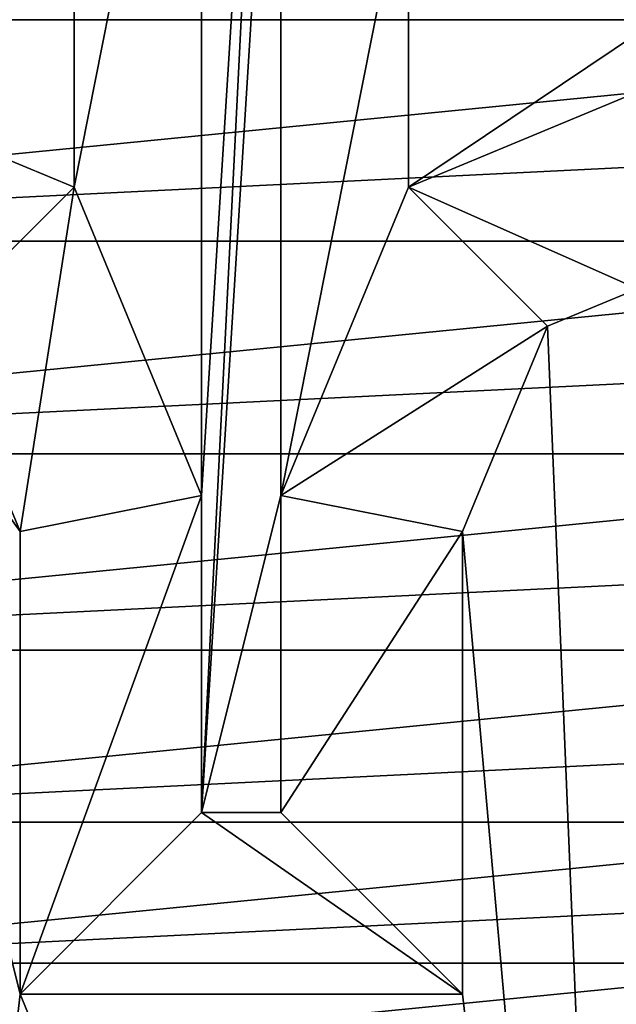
# Model space of a CAD drawing. Header units: inches. Extents: x -9.1 to 9.1, y 0 to 18.8.
# Tile 88 of 256: x 8.611 to 8.6487, y 0.2839 to 0.346. Entities that reach past the tile are written whole.
import ezdxf

# ---------------------------------------------------------------- set-up
doc = ezdxf.new("R2010")
doc.units = ezdxf.units.IN
doc.header["$LTSCALE"] = 65.185185
doc.header["$MEASUREMENT"] = 0
for name, color, linetype in [('260', 7, 'CONTINUOUS'), ('277', 7, 'CONTINUOUS'), ('288', 7, 'CONTINUOUS'), ('289', 7, 'CONTINUOUS'), ('290', 7, 'CONTINUOUS'), ('297', 7, 'CONTINUOUS'), ('298', 7, 'CONTINUOUS'), ('299', 7, 'CONTINUOUS'), ('300', 7, 'CONTINUOUS'), ('794', 7, 'CONTINUOUS')]:
    doc.layers.add(name, color=color, linetype=linetype)

msp = doc.modelspace()

# ---------------------------------------------------------------- linework, layer by layer
at = {"layer": '260', "color": 252, "linetype": 'Continuous', "true_color": 0x969696}
for points in [[(8.553437, 0.346, 7.069), (8.696563, 0.346, 7.069), (8.696218, 0.353013, 7.069), (8.553437, 0.346, 7.069)], [(8.553437, 0.346, 7.069), (8.554812, 0.332039, 7.069), (8.696563, 0.346, 7.069), (8.553437, 0.346, 7.069)], [(8.554812, 0.332039, 7.069), (8.696218, 0.338986, 7.069), (8.696563, 0.346, 7.069), (8.554812, 0.332039, 7.069)], [(8.554812, 0.332039, 7.069), (8.695188, 0.332039, 7.069), (8.696218, 0.338986, 7.069), (8.554812, 0.332039, 7.069)], [(8.554812, 0.332039, 7.069), (8.558885, 0.318614, 7.069), (8.695188, 0.332039, 7.069), (8.554812, 0.332039, 7.069)], [(8.558885, 0.318614, 7.069), (8.693481, 0.325226, 7.069), (8.695188, 0.332039, 7.069), (8.558885, 0.318614, 7.069)], [(8.558885, 0.318614, 7.069), (8.691115, 0.318614, 7.069), (8.693481, 0.325226, 7.069), (8.558885, 0.318614, 7.069)], [(8.558885, 0.318614, 7.069), (8.565497, 0.306243, 7.069), (8.691115, 0.318614, 7.069), (8.558885, 0.318614, 7.069)], [(8.565497, 0.306243, 7.069), (8.688112, 0.312265, 7.069), (8.691115, 0.318614, 7.069), (8.565497, 0.306243, 7.069)], [(8.565497, 0.306243, 7.069), (8.684502, 0.306242, 7.069), (8.688112, 0.312265, 7.069), (8.565497, 0.306243, 7.069)], [(8.565497, 0.306243, 7.069), (8.574397, 0.295398, 7.069), (8.684502, 0.306242, 7.069), (8.565497, 0.306243, 7.069)], [(8.574397, 0.295398, 7.069), (8.680319, 0.300602, 7.069), (8.684502, 0.306242, 7.069), (8.574397, 0.295398, 7.069)], [(8.574397, 0.295398, 7.069), (8.675602, 0.295398, 7.069), (8.680319, 0.300602, 7.069), (8.574397, 0.295398, 7.069)], [(8.574397, 0.295398, 7.069), (8.585241, 0.286498, 7.069), (8.675602, 0.295398, 7.069), (8.574397, 0.295398, 7.069)], [(8.585241, 0.286498, 7.069), (8.670398, 0.290681, 7.069), (8.675602, 0.295398, 7.069), (8.585241, 0.286498, 7.069)], [(8.585241, 0.286498, 7.069), (8.664758, 0.286498, 7.069), (8.670398, 0.290681, 7.069), (8.585241, 0.286498, 7.069)], [(8.585241, 0.286498, 7.069), (8.597613, 0.279885, 7.069), (8.664758, 0.286498, 7.069), (8.585241, 0.286498, 7.069)], [(8.597613, 0.279885, 7.069), (8.658735, 0.282888, 7.069), (8.664758, 0.286498, 7.069), (8.597613, 0.279885, 7.069)]]:
    msp.add_3dface(points, dxfattribs=at)
at = {"layer": '277', "color": 252, "linetype": 'Continuous', "true_color": 0x969696}
for points in [[(8.6225, 0.296, 6.319), (8.6225, 0.316, 6.319), (8.6275, 0.396, 6.319), (8.6225, 0.296, 6.319)], [(8.6275, 0.396, 6.319), (8.6225, 0.316, 6.319), (8.6225, 0.376, 6.319), (8.6275, 0.396, 6.319)], [(8.6275, 0.376, 6.319), (8.6225, 0.296, 6.319), (8.6275, 0.396, 6.319), (8.6275, 0.376, 6.319)], [(8.6225, 0.316, 6.319), (8.614445, 0.335445, 6.319), (8.6225, 0.376, 6.319), (8.6225, 0.316, 6.319)], [(8.6225, 0.376, 6.319), (8.614445, 0.335445, 6.319), (8.614445, 0.356555, 6.319), (8.6225, 0.376, 6.319)], [(8.6275, 0.316, 6.319), (8.6225, 0.296, 6.319), (8.6275, 0.376, 6.319), (8.6275, 0.316, 6.319)], [(8.635555, 0.356555, 6.319), (8.6275, 0.316, 6.319), (8.6275, 0.376, 6.319), (8.635555, 0.356555, 6.319)], [(8.614445, 0.335445, 6.319), (8.595, 0.3435, 6.319), (8.614445, 0.356555, 6.319), (8.614445, 0.335445, 6.319)], [(8.614445, 0.356555, 6.319), (8.595, 0.3435, 6.319), (8.595, 0.3485, 6.319), (8.614445, 0.356555, 6.319)], [(8.635555, 0.335445, 6.319), (8.6275, 0.316, 6.319), (8.635555, 0.356555, 6.319), (8.635555, 0.335445, 6.319)], [(8.655, 0.3485, 6.319), (8.635555, 0.335445, 6.319), (8.635555, 0.356555, 6.319), (8.655, 0.3485, 6.319)], [(8.655, 0.3435, 6.319), (8.635555, 0.335445, 6.319), (8.655, 0.3485, 6.319), (8.655, 0.3435, 6.319)], [(8.6275, 0.296, 6.319), (8.6225, 0.296, 6.319), (8.6275, 0.316, 6.319), (8.6275, 0.296, 6.319)]]:
    msp.add_3dface(points, dxfattribs=at)
at = {"layer": '288', "color": 252, "linetype": 'Continuous', "true_color": 0x969696}
for points in [[(8.6275, 0.296, 6.319), (8.6275, 0.316, 6.319), (8.638961, 0.31372, 6.254), (8.6275, 0.296, 6.319)], [(8.638961, 0.284539, 6.254), (8.6275, 0.296, 6.319), (8.638961, 0.31372, 6.254), (8.638961, 0.284539, 6.254)]]:
    msp.add_3dface(points, dxfattribs=at)
at = {"layer": '289', "color": 252, "linetype": 'Continuous', "true_color": 0x969696}
for points in [[(8.6225, 0.296, 6.319), (8.638961, 0.284539, 6.254), (8.611039, 0.284539, 6.254), (8.6225, 0.296, 6.319)], [(8.6225, 0.296, 6.319), (8.6275, 0.296, 6.319), (8.638961, 0.284539, 6.254), (8.6225, 0.296, 6.319)]]:
    msp.add_3dface(points, dxfattribs=at)
at = {"layer": '290', "color": 252, "linetype": 'Continuous', "true_color": 0x969696}
for points in [[(8.6225, 0.316, 6.319), (8.6225, 0.296, 6.319), (8.611039, 0.284539, 6.254), (8.6225, 0.316, 6.319)], [(8.6225, 0.316, 6.319), (8.611039, 0.284539, 6.254), (8.611039, 0.31372, 6.254), (8.6225, 0.316, 6.319)]]:
    msp.add_3dface(points, dxfattribs=at)
at = {"layer": '297', "color": 252, "linetype": 'Continuous', "true_color": 0x969696}
for points in [[(8.635555, 0.335445, 6.319), (8.655, 0.3435, 6.319), (8.65, 0.329023, 6.254), (8.635555, 0.335445, 6.319)], [(8.644327, 0.326673, 6.254), (8.635555, 0.335445, 6.319), (8.65, 0.329023, 6.254), (8.644327, 0.326673, 6.254)]]:
    msp.add_3dface(points, dxfattribs=at)
at = {"layer": '298', "color": 252, "linetype": 'Continuous', "true_color": 0x969696}
for points in [[(8.6275, 0.316, 6.319), (8.635555, 0.335445, 6.319), (8.644327, 0.326673, 6.254), (8.6275, 0.316, 6.319)], [(8.638961, 0.31372, 6.254), (8.6275, 0.316, 6.319), (8.644327, 0.326673, 6.254), (8.638961, 0.31372, 6.254)]]:
    msp.add_3dface(points, dxfattribs=at)
at = {"layer": '299', "color": 252, "linetype": 'Continuous', "true_color": 0x969696}
for points in [[(8.614445, 0.335445, 6.319), (8.611039, 0.31372, 6.254), (8.605673, 0.326673, 6.254), (8.614445, 0.335445, 6.319)], [(8.614445, 0.335445, 6.319), (8.6225, 0.316, 6.319), (8.611039, 0.31372, 6.254), (8.614445, 0.335445, 6.319)]]:
    msp.add_3dface(points, dxfattribs=at)
at = {"layer": '300', "color": 252, "linetype": 'Continuous', "true_color": 0x969696}
msp.add_3dface([(8.595, 0.3435, 6.319), (8.614445, 0.335445, 6.319), (8.605673, 0.326673, 6.254), (8.595, 0.3435, 6.319)], dxfattribs=at)
at = {"layer": '794', "color": 252, "linetype": 'Continuous', "true_color": 0x969696}
for points in [[(8.6, 0.18975, 6.254), (8.6, 0.329023, 6.254), (8.611039, 0.284539, 6.254), (8.6, 0.18975, 6.254)], [(8.611039, 0.284539, 6.254), (8.6, 0.329023, 6.254), (8.611039, 0.31372, 6.254), (8.611039, 0.284539, 6.254)], [(8.611039, 0.31372, 6.254), (8.6, 0.329023, 6.254), (8.605673, 0.326673, 6.254), (8.611039, 0.31372, 6.254)], [(8.65, 0.18975, 6.254), (8.644327, 0.326673, 6.254), (8.65, 0.329023, 6.254), (8.65, 0.18975, 6.254)], [(8.65, 0.18975, 6.254), (8.638961, 0.31372, 6.254), (8.644327, 0.326673, 6.254), (8.65, 0.18975, 6.254)], [(8.65, 0.18975, 6.254), (8.638961, 0.284539, 6.254), (8.638961, 0.31372, 6.254), (8.65, 0.18975, 6.254)], [(8.65, 0.18975, 6.254), (8.6, 0.18975, 6.254), (8.611039, 0.284539, 6.254), (8.65, 0.18975, 6.254)], [(8.638961, 0.284539, 6.254), (8.65, 0.18975, 6.254), (8.611039, 0.284539, 6.254), (8.638961, 0.284539, 6.254)]]:
    msp.add_3dface(points, dxfattribs=at)

doc.saveas('drawing.dxf')
